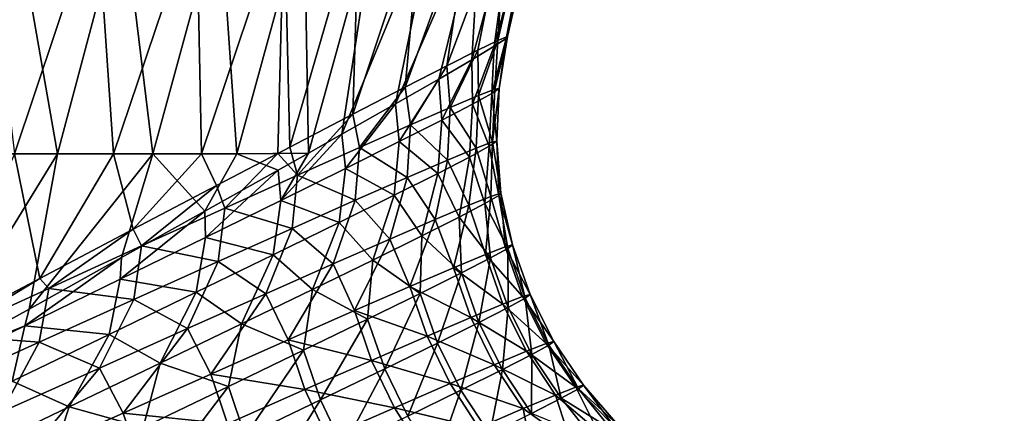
# Model space of a CAD drawing. Header units: millimetres. Extents: x -17.6 to 34.9, y -55.1 to 0.
# Tile 72 of 94: x 12.6 to 17.4, y -19.1 to -17.2. Entities that reach past the tile are written whole.
import ezdxf

# ---------------------------------------------------------------- set-up
doc = ezdxf.new("R2010")
doc.units = ezdxf.units.MM
doc.header["$LTSCALE"] = 38.447787
for name, color, linetype in [('14', 7, 'CONTINUOUS'), ('17', 7, 'CONTINUOUS'), ('55', 7, 'CONTINUOUS')]:
    doc.layers.add(name, color=color, linetype=linetype)

msp = doc.modelspace()

# ---------------------------------------------------------------- linework, layer by layer
at = {"layer": '14', "linetype": 'Continuous'}
for points in [[(12.3114, -17.8149, -8.4309), (12.6172, -16.6246, -8.4812), (12.8269, -17.8149, -7.6129), (12.3114, -17.8149, -8.4309)], [(13.0158, -16.6246, 7.6479), (12.4758, -16.6246, 8.4904), (12.6177, -17.8149, 7.7592), (13.0158, -16.6246, 7.6479)], [(12.6172, -16.6246, -8.4812), (13.1431, -16.6246, -7.6299), (12.8269, -17.8149, -7.6129), (12.6172, -16.6246, -8.4812)], [(13.0974, -17.8149, 6.9309), (13.0158, -16.6246, 7.6479), (12.6177, -17.8149, 7.7592), (13.0974, -17.8149, 6.9309)], [(12.8269, -17.8149, -7.6129), (13.1431, -16.6246, -7.6299), (13.2882, -17.8149, -6.7631), (12.8269, -17.8149, -7.6129)], [(13.4989, -16.6246, 6.7716), (13.0158, -16.6246, 7.6479), (13.0974, -17.8149, 6.9309), (13.4989, -16.6246, 6.7716)], [(13.5227, -17.8149, 6.0734), (13.4989, -16.6246, 6.7716), (13.0974, -17.8149, 6.9309), (13.5227, -17.8149, 6.0734)], [(13.1431, -16.6246, -7.6299), (13.6116, -16.6246, -6.7456), (13.2882, -17.8149, -6.7631), (13.1431, -16.6246, -7.6299)], [(13.2882, -17.8149, -6.7631), (13.6116, -16.6246, -6.7456), (13.6933, -17.8149, -5.885), (13.2882, -17.8149, -6.7631)], [(13.9232, -16.6246, 5.8653), (13.4989, -16.6246, 6.7716), (13.5227, -17.8149, 6.0734), (13.9232, -16.6246, 5.8653)], [(13.8925, -17.8129, 5.1903), (13.9232, -16.6246, 5.8653), (13.5227, -17.8149, 6.0734), (13.8925, -17.8129, 5.1903)], [(13.6116, -16.6246, -6.7456), (14.0207, -16.6246, -5.8324), (13.6933, -17.8149, -5.885), (13.6116, -16.6246, -6.7456)], [(13.6933, -17.8149, -5.885), (14.0207, -16.6246, -5.8324), (14.0413, -17.8116, -4.9829), (13.6933, -17.8149, -5.885)], [(13.9509, -17.7823, 5.0576), (13.9232, -16.6246, 5.8653), (13.8925, -17.8129, 5.1903), (13.9509, -17.7823, 5.0576)], [(14.2867, -16.6246, 4.933), (13.9232, -16.6246, 5.8653), (13.9509, -17.7823, 5.0576), (14.2867, -16.6246, 4.933)], [(14.2551, -17.6236, 4.2871), (14.2867, -16.6246, 4.933), (13.9509, -17.7823, 5.0576), (14.2551, -17.6236, 4.2871)], [(14.0207, -16.6246, -5.8324), (14.3686, -16.6246, -4.8941), (14.0413, -17.8116, -4.9829), (14.0207, -16.6246, -5.8324)], [(14.0413, -17.8116, -4.9829), (14.3686, -16.6246, -4.8941), (14.2028, -17.7206, -4.5711), (14.0413, -17.8116, -4.9829)], [(14.3686, -16.6246, -4.8941), (14.6538, -16.6246, -3.935), (14.2028, -17.7206, -4.5711), (14.3686, -16.6246, -4.8941)], [(14.2028, -17.7206, -4.5711), (14.6538, -16.6246, -3.935), (14.4622, -17.5733, -3.7987), (14.2028, -17.7206, -4.5711)], [(14.5878, -16.6246, 3.9787), (14.2867, -16.6246, 4.933), (14.2551, -17.6236, 4.2871), (14.5878, -16.6246, 3.9787)], [(14.5082, -17.4924, 3.4996), (14.5878, -16.6246, 3.9787), (14.2551, -17.6236, 4.2871), (14.5082, -17.4924, 3.4996)], [(14.6538, -16.6246, -3.935), (14.875, -16.6246, -2.9591), (14.4622, -17.5733, -3.7987), (14.6538, -16.6246, -3.935)], [(14.4622, -17.5733, -3.7987), (14.875, -16.6246, -2.9591), (14.6721, -17.453, -3.0098), (14.4622, -17.5733, -3.7987)], [(14.8253, -16.6246, 3.0066), (14.5878, -16.6246, 3.9787), (14.5082, -17.4924, 3.4996), (14.8253, -16.6246, 3.0066)], [(14.7099, -17.389, 2.6979), (14.8253, -16.6246, 3.0066), (14.5082, -17.4924, 3.4996), (14.7099, -17.389, 2.6979)], [(14.6721, -17.453, -3.0098), (14.875, -16.6246, -2.9591), (14.8316, -17.3601, -2.2078), (14.6721, -17.453, -3.0098)], [(14.998, -16.6246, 2.021), (14.8253, -16.6246, 3.0066), (14.7099, -17.389, 2.6979), (14.998, -16.6246, 2.021)], [(14.8598, -17.3138, 1.8857), (14.998, -16.6246, 2.021), (14.7099, -17.389, 2.6979), (14.8598, -17.3138, 1.8857)], [(14.875, -16.6246, -2.9591), (15.0313, -16.6246, -1.9707), (14.8316, -17.3601, -2.2078), (14.875, -16.6246, -2.9591)], [(14.8316, -17.3601, -2.2078), (15.0313, -16.6246, -1.9707), (14.9404, -17.2946, -1.3961), (14.8316, -17.3601, -2.2078)], [(14.9578, -17.2666, 1.0667), (14.998, -16.6246, 2.021), (14.8598, -17.3138, 1.8857), (14.9578, -17.2666, 1.0667)], [(15.0313, -16.6246, -1.9707), (15.122, -16.6246, -0.9741), (14.9404, -17.2946, -1.3961), (15.0313, -16.6246, -1.9707)], [(14.9404, -17.2946, -1.3961), (15.122, -16.6246, -0.9741), (14.9979, -17.2572, -0.5774), (14.9404, -17.2946, -1.3961)], [(15.1053, -16.6246, 1.0261), (14.998, -16.6246, 2.021), (14.9578, -17.2666, 1.0667), (15.1053, -16.6246, 1.0261)], [(15.0037, -17.2478, 0.2445), (15.1053, -16.6246, 1.0261), (14.9578, -17.2666, 1.0667), (15.0037, -17.2478, 0.2445)], [(15.122, -16.6246, -0.9741), (15.1467, -16.6246, 0.0262), (14.9979, -17.2572, -0.5774), (15.122, -16.6246, -0.9741)], [(14.9979, -17.2572, -0.5774), (15.1467, -16.6246, 0.0262), (15.0037, -17.2478, 0.2445), (14.9979, -17.2572, -0.5774)], [(15.1467, -16.6246, 0.0262), (15.1053, -16.6246, 1.0261), (15.0037, -17.2478, 0.2445), (15.1467, -16.6246, 0.0262)], [(12.3114, -17.8149, -8.4309), (12.8269, -17.8149, -7.6129), (12.1964, -18.8389, -8.0696), (12.3114, -17.8149, -8.4309)], [(12.1964, -18.8389, -8.0696), (12.8269, -17.8149, -7.6129), (12.6884, -18.5665, -7.429), (12.1964, -18.8389, -8.0696)], [(12.7405, -18.4186, 7.2264), (12.6177, -17.8149, 7.7592), (12.2418, -18.6814, 7.8892), (12.7405, -18.4186, 7.2264)], [(13.0974, -17.8149, 6.9309), (12.6177, -17.8149, 7.7592), (12.7405, -18.4186, 7.2264), (13.0974, -17.8149, 6.9309)], [(12.8269, -17.8149, -7.6129), (13.2882, -17.8149, -6.7631), (12.6884, -18.5665, -7.429), (12.8269, -17.8149, -7.6129)], [(12.6884, -18.5665, -7.429), (13.2882, -17.8149, -6.7631), (13.1364, -18.3176, -6.7556), (12.6884, -18.5665, -7.429)], [(13.1925, -18.1804, 6.5311), (13.0974, -17.8149, 6.9309), (12.7405, -18.4186, 7.2264), (13.1925, -18.1804, 6.5311)], [(13.5227, -17.8149, 6.0734), (13.0974, -17.8149, 6.9309), (13.1925, -18.1804, 6.5311), (13.5227, -17.8149, 6.0734)], [(13.1364, -18.3176, -6.7556), (13.2882, -17.8149, -6.7631), (13.5389, -18.0934, -6.0525), (13.1364, -18.3176, -6.7556)], [(13.5964, -17.9683, 5.8068), (13.5227, -17.8149, 6.0734), (13.1925, -18.1804, 6.5311), (13.5964, -17.9683, 5.8068)], [(13.2882, -17.8149, -6.7631), (13.6933, -17.8149, -5.885), (13.5389, -18.0934, -6.0525), (13.2882, -17.8149, -6.7631)], [(13.8925, -17.8129, 5.1903), (13.5227, -17.8149, 6.0734), (13.5964, -17.9683, 5.8068), (13.8925, -17.8129, 5.1903)], [(13.5389, -18.0934, -6.0525), (13.6933, -17.8149, -5.885), (13.8947, -17.8939, -5.3236), (13.5389, -18.0934, -6.0525)], [(13.6933, -17.8149, -5.885), (14.0413, -17.8116, -4.9829), (13.8947, -17.8939, -5.3236), (13.6933, -17.8149, -5.885)]]:
    msp.add_3dface(points, dxfattribs=at)
at = {"layer": '17', "linetype": 'Continuous'}
for points in [[(15.0037, -17.2478, 0.2445), (14.9578, -17.2666, 1.0667), (14.9424, -17.5027, 0.6893), (15.0037, -17.2478, 0.2445)], [(15.0037, -17.2478, 0.2445), (14.9424, -17.5027, 0.6893), (14.9641, -17.4994, -0.1761), (15.0037, -17.2478, 0.2445)], [(14.9979, -17.2572, -0.5774), (15.0037, -17.2478, 0.2445), (14.9641, -17.4994, -0.1761), (14.9979, -17.2572, -0.5774)], [(14.8316, -17.3601, -2.2078), (14.9404, -17.2946, -1.3961), (14.8354, -17.5742, -1.9002), (14.8316, -17.3601, -2.2078)], [(14.9404, -17.2946, -1.3961), (14.9284, -17.5232, -1.0408), (14.8354, -17.5742, -1.9002), (14.9404, -17.2946, -1.3961)], [(14.9578, -17.2666, 1.0667), (14.8598, -17.3138, 1.8857), (14.8632, -17.5331, 1.551), (14.9578, -17.2666, 1.0667)], [(14.9578, -17.2666, 1.0667), (14.8632, -17.5331, 1.551), (14.9424, -17.5027, 0.6893), (14.9578, -17.2666, 1.0667)], [(14.9404, -17.2946, -1.3961), (14.9979, -17.2572, -0.5774), (14.9284, -17.5232, -1.0408), (14.9404, -17.2946, -1.3961)], [(14.9979, -17.2572, -0.5774), (14.9641, -17.4994, -0.1761), (14.9284, -17.5232, -1.0408), (14.9979, -17.2572, -0.5774)], [(14.8598, -17.3138, 1.8857), (14.7099, -17.389, 2.6979), (14.7272, -17.5904, 2.4047), (14.8598, -17.3138, 1.8857)], [(14.8598, -17.3138, 1.8857), (14.7272, -17.5904, 2.4047), (14.8632, -17.5331, 1.551), (14.8598, -17.3138, 1.8857)], [(14.7099, -17.389, 2.6979), (14.5082, -17.4924, 3.4996), (14.5351, -17.6742, 3.2461), (14.7099, -17.389, 2.6979)], [(14.7099, -17.389, 2.6979), (14.5351, -17.6742, 3.2461), (14.7272, -17.5904, 2.4047), (14.7099, -17.389, 2.6979)], [(14.6721, -17.453, -3.0098), (14.8316, -17.3601, -2.2078), (14.6857, -17.6519, -2.7501), (14.6721, -17.453, -3.0098)], [(14.8316, -17.3601, -2.2078), (14.8354, -17.5742, -1.9002), (14.6857, -17.6519, -2.7501), (14.8316, -17.3601, -2.2078)], [(14.4622, -17.5733, -3.7987), (14.6721, -17.453, -3.0098), (14.4802, -17.7561, -3.5861), (14.4622, -17.5733, -3.7987)], [(14.6721, -17.453, -3.0098), (14.6857, -17.6519, -2.7501), (14.4802, -17.7561, -3.5861), (14.6721, -17.453, -3.0098)], [(14.5082, -17.4924, 3.4996), (14.2551, -17.6236, 4.2871), (14.2881, -17.7839, 4.0709), (14.5082, -17.4924, 3.4996)], [(14.5082, -17.4924, 3.4996), (14.2881, -17.7839, 4.0709), (14.5351, -17.6742, 3.2461), (14.5082, -17.4924, 3.4996)], [(14.7272, -17.5904, 2.4047), (14.8517, -17.7876, 1.5406), (14.8632, -17.5331, 1.551), (14.7272, -17.5904, 2.4047)], [(14.9284, -17.5232, -1.0408), (14.9157, -17.7788, -1.054), (14.8354, -17.5742, -1.9002), (14.9284, -17.5232, -1.0408)], [(14.8517, -17.7876, 1.5406), (14.9317, -17.7573, 0.678), (14.8632, -17.5331, 1.551), (14.8517, -17.7876, 1.5406)], [(14.8632, -17.5331, 1.551), (14.9317, -17.7573, 0.678), (14.9424, -17.5027, 0.6893), (14.8632, -17.5331, 1.551)], [(14.953, -17.7543, -0.1885), (14.9157, -17.7788, -1.054), (14.9284, -17.5232, -1.0408), (14.953, -17.7543, -0.1885)], [(14.9641, -17.4994, -0.1761), (14.953, -17.7543, -0.1885), (14.9284, -17.5232, -1.0408), (14.9641, -17.4994, -0.1761)], [(14.9317, -17.7573, 0.678), (14.953, -17.7543, -0.1885), (14.9641, -17.4994, -0.1761), (14.9317, -17.7573, 0.678)], [(14.9424, -17.5027, 0.6893), (14.9317, -17.7573, 0.678), (14.9641, -17.4994, -0.1761), (14.9424, -17.5027, 0.6893)], [(14.2028, -17.7206, -4.5711), (14.4622, -17.5733, -3.7987), (14.2201, -17.886, -4.4041), (14.2028, -17.7206, -4.5711)], [(14.4622, -17.5733, -3.7987), (14.4802, -17.7561, -3.5861), (14.2201, -17.886, -4.4041), (14.4622, -17.5733, -3.7987)], [(14.8354, -17.5742, -1.9002), (14.8199, -17.8308, -1.9141), (14.6857, -17.6519, -2.7501), (14.8354, -17.5742, -1.9002)], [(14.9157, -17.7788, -1.054), (14.8199, -17.8308, -1.9141), (14.8354, -17.5742, -1.9002), (14.9157, -17.7788, -1.054)], [(14.2551, -17.6236, 4.2871), (13.9509, -17.7823, 5.0576), (13.9876, -17.9189, 4.875), (14.2551, -17.6236, 4.2871)], [(14.2551, -17.6236, 4.2871), (13.9876, -17.9189, 4.875), (14.2881, -17.7839, 4.0709), (14.2551, -17.6236, 4.2871)], [(14.5351, -17.6742, 3.2461), (14.7138, -17.8452, 2.395), (14.7272, -17.5904, 2.4047), (14.5351, -17.6742, 3.2461)], [(14.7138, -17.8452, 2.395), (14.8517, -17.7876, 1.5406), (14.7272, -17.5904, 2.4047), (14.7138, -17.8452, 2.395)], [(14.2881, -17.7839, 4.0709), (14.5186, -17.9295, 3.2366), (14.5351, -17.6742, 3.2461), (14.2881, -17.7839, 4.0709)], [(14.6857, -17.6519, -2.7501), (14.6663, -17.9098, -2.7642), (14.4802, -17.7561, -3.5861), (14.6857, -17.6519, -2.7501)], [(14.5186, -17.9295, 3.2366), (14.7138, -17.8452, 2.395), (14.5351, -17.6742, 3.2461), (14.5186, -17.9295, 3.2366)], [(14.8199, -17.8308, -1.9141), (14.6663, -17.9098, -2.7642), (14.6857, -17.6519, -2.7501), (14.8199, -17.8308, -1.9141)], [(14.0413, -17.8116, -4.9829), (14.2028, -17.7206, -4.5711), (13.907, -18.0411, -5.2), (14.0413, -17.8116, -4.9829)], [(14.2028, -17.7206, -4.5711), (14.2201, -17.886, -4.4041), (13.907, -18.0411, -5.2), (14.2028, -17.7206, -4.5711)], [(14.4802, -17.7561, -3.5861), (14.4558, -18.0154, -3.5998), (14.2201, -17.886, -4.4041), (14.4802, -17.7561, -3.5861)], [(14.6663, -17.9098, -2.7642), (14.4558, -18.0154, -3.5998), (14.4802, -17.7561, -3.5861), (14.6663, -17.9098, -2.7642)], [(14.8517, -17.7876, 1.5406), (14.9232, -18.022, 1.0721), (14.9317, -17.7573, 0.678), (14.8517, -17.7876, 1.5406)], [(14.953, -17.7543, -0.1885), (14.9624, -18.0177, -0.6358), (14.9157, -17.7788, -1.054), (14.953, -17.7543, -0.1885)], [(14.9232, -18.022, 1.0721), (14.9718, -18.0064, 0.2188), (14.9317, -17.7573, 0.678), (14.9232, -18.022, 1.0721)], [(14.9317, -17.7573, 0.678), (14.9718, -18.0064, 0.2188), (14.953, -17.7543, -0.1885), (14.9317, -17.7573, 0.678)], [(14.9718, -18.0064, 0.2188), (14.9624, -18.0177, -0.6358), (14.953, -17.7543, -0.1885), (14.9718, -18.0064, 0.2188)], [(13.8925, -17.8129, 5.1903), (13.5964, -17.9683, 5.8068), (13.6353, -18.0784, 5.6547), (13.8925, -17.8129, 5.1903)], [(13.8925, -17.8129, 5.1903), (13.6353, -18.0784, 5.6547), (13.9876, -17.9189, 4.875), (13.8925, -17.8129, 5.1903)], [(13.9509, -17.7823, 5.0576), (13.8925, -17.8129, 5.1903), (13.9876, -17.9189, 4.875), (13.9509, -17.7823, 5.0576)], [(13.8947, -17.8939, -5.3236), (14.0413, -17.8116, -4.9829), (13.907, -18.0411, -5.2), (13.8947, -17.8939, -5.3236)], [(13.9876, -17.9189, 4.875), (14.2674, -18.0401, 4.0611), (14.2881, -17.7839, 4.0709), (13.9876, -17.9189, 4.875)], [(14.2674, -18.0401, 4.0611), (14.5186, -17.9295, 3.2366), (14.2881, -17.7839, 4.0709), (14.2674, -18.0401, 4.0611)], [(14.7138, -17.8452, 2.395), (14.8169, -18.0644, 1.9195), (14.8517, -17.7876, 1.5406), (14.7138, -17.8452, 2.395)], [(14.8169, -18.0644, 1.9195), (14.9232, -18.022, 1.0721), (14.8517, -17.7876, 1.5406), (14.8169, -18.0644, 1.9195)], [(14.9157, -17.7788, -1.054), (14.8951, -18.0561, -1.4872), (14.8199, -17.8308, -1.9141), (14.9157, -17.7788, -1.054)], [(14.9624, -18.0177, -0.6358), (14.8951, -18.0561, -1.4872), (14.9157, -17.7788, -1.054), (14.9624, -18.0177, -0.6358)], [(14.5186, -17.9295, 3.2366), (14.6537, -18.1333, 2.7566), (14.7138, -17.8452, 2.395), (14.5186, -17.9295, 3.2366)], [(14.6537, -18.1333, 2.7566), (14.8169, -18.0644, 1.9195), (14.7138, -17.8452, 2.395), (14.6537, -18.1333, 2.7566)], [(14.8199, -17.8308, -1.9141), (14.7703, -18.1211, -2.3307), (14.6663, -17.9098, -2.7642), (14.8199, -17.8308, -1.9141)], [(14.8951, -18.0561, -1.4872), (14.7703, -18.1211, -2.3307), (14.8199, -17.8308, -1.9141), (14.8951, -18.0561, -1.4872)], [(13.5389, -18.0934, -6.0525), (13.8947, -17.8939, -5.3236), (13.5426, -18.2203, -5.97), (13.5389, -18.0934, -6.0525)], [(13.8947, -17.8939, -5.3236), (13.907, -18.0411, -5.2), (13.5426, -18.2203, -5.97), (13.8947, -17.8939, -5.3236)], [(14.2201, -17.886, -4.4041), (14.1898, -18.147, -4.4166), (13.907, -18.0411, -5.2), (14.2201, -17.886, -4.4041)], [(14.4558, -18.0154, -3.5998), (14.1898, -18.147, -4.4166), (14.2201, -17.886, -4.4041), (14.4558, -18.0154, -3.5998)], [(14.6663, -17.9098, -2.7642), (14.5888, -18.2125, -3.162), (14.4558, -18.0154, -3.5998), (14.6663, -17.9098, -2.7642)], [(14.7703, -18.1211, -2.3307), (14.5888, -18.2125, -3.162), (14.6663, -17.9098, -2.7642), (14.7703, -18.1211, -2.3307)], [(13.6353, -18.0784, 5.6547), (13.9618, -18.176, 4.8642), (13.9876, -17.9189, 4.875), (13.6353, -18.0784, 5.6547)], [(13.9618, -18.176, 4.8642), (14.2674, -18.0401, 4.0611), (13.9876, -17.9189, 4.875), (13.9618, -18.176, 4.8642)], [(14.2674, -18.0401, 4.0611), (14.4344, -18.2282, 3.579), (14.5186, -17.9295, 3.2366), (14.2674, -18.0401, 4.0611)], [(14.4344, -18.2282, 3.579), (14.6537, -18.1333, 2.7566), (14.5186, -17.9295, 3.2366), (14.4344, -18.2282, 3.579)], [(13.5964, -17.9683, 5.8068), (13.1925, -18.1804, 6.5311), (13.2332, -18.2613, 6.4062), (13.5964, -17.9683, 5.8068)], [(13.5964, -17.9683, 5.8068), (13.2332, -18.2613, 6.4062), (13.6353, -18.0784, 5.6547), (13.5964, -17.9683, 5.8068)], [(14.9232, -18.022, 1.0721), (14.9924, -18.2655, 0.8813), (14.9718, -18.0064, 0.2188), (14.9232, -18.022, 1.0721)], [(14.9718, -18.0064, 0.2188), (15.0285, -18.2559, 0.0226), (14.9624, -18.0177, -0.6358), (14.9718, -18.0064, 0.2188)], [(14.9924, -18.2655, 0.8813), (15.0285, -18.2559, 0.0226), (14.9718, -18.0064, 0.2188), (14.9924, -18.2655, 0.8813)], [(13.907, -18.0411, -5.2), (13.8699, -18.3039, -5.2105), (13.5426, -18.2203, -5.97), (13.907, -18.0411, -5.2)], [(14.1898, -18.147, -4.4166), (13.8699, -18.3039, -5.2105), (13.907, -18.0411, -5.2), (14.1898, -18.147, -4.4166)], [(13.9618, -18.176, 4.8642), (14.1606, -18.3485, 4.3825), (14.2674, -18.0401, 4.0611), (13.9618, -18.176, 4.8642)], [(14.1606, -18.3485, 4.3825), (14.4344, -18.2282, 3.579), (14.2674, -18.0401, 4.0611), (14.1606, -18.3485, 4.3825)], [(14.4558, -18.0154, -3.5998), (14.3517, -18.3297, -3.9766), (14.1898, -18.147, -4.4166), (14.4558, -18.0154, -3.5998)], [(14.5888, -18.2125, -3.162), (14.3517, -18.3297, -3.9766), (14.4558, -18.0154, -3.5998), (14.5888, -18.2125, -3.162)], [(14.8951, -18.0561, -1.4872), (14.9225, -18.3191, -1.6907), (14.7703, -18.1211, -2.3307), (14.8951, -18.0561, -1.4872)], [(14.8169, -18.0644, 1.9195), (14.8971, -18.3026, 1.7349), (14.9232, -18.022, 1.0721), (14.8169, -18.0644, 1.9195)], [(14.9624, -18.0177, -0.6358), (15.0051, -18.2738, -0.8363), (14.8951, -18.0561, -1.4872), (14.9624, -18.0177, -0.6358)], [(15.0051, -18.2738, -0.8363), (14.9225, -18.3191, -1.6907), (14.8951, -18.0561, -1.4872), (15.0051, -18.2738, -0.8363)], [(14.8971, -18.3026, 1.7349), (14.9924, -18.2655, 0.8813), (14.9232, -18.022, 1.0721), (14.8971, -18.3026, 1.7349)], [(15.0285, -18.2559, 0.0226), (15.0051, -18.2738, -0.8363), (14.9624, -18.0177, -0.6358), (15.0285, -18.2559, 0.0226)], [(13.1364, -18.3176, -6.7556), (13.5389, -18.0934, -6.0525), (13.1291, -18.4228, -6.7105), (13.1364, -18.3176, -6.7556)], [(13.5389, -18.0934, -6.0525), (13.5426, -18.2203, -5.97), (13.1291, -18.4228, -6.7105), (13.5389, -18.0934, -6.0525)], [(13.2332, -18.2613, 6.4062), (13.6035, -18.3366, 5.642), (13.6353, -18.0784, 5.6547), (13.2332, -18.2613, 6.4062)], [(13.6035, -18.3366, 5.642), (13.9618, -18.176, 4.8642), (13.6353, -18.0784, 5.6547), (13.6035, -18.3366, 5.642)], [(14.6537, -18.1333, 2.7566), (14.7433, -18.3667, 2.5788), (14.8169, -18.0644, 1.9195), (14.6537, -18.1333, 2.7566)], [(14.7433, -18.3667, 2.5788), (14.8971, -18.3026, 1.7349), (14.8169, -18.0644, 1.9195), (14.7433, -18.3667, 2.5788)], [(14.1898, -18.147, -4.4166), (14.0607, -18.472, -4.7705), (13.8699, -18.3039, -5.2105), (14.1898, -18.147, -4.4166)], [(14.3517, -18.3297, -3.9766), (14.0607, -18.472, -4.7705), (14.1898, -18.147, -4.4166), (14.3517, -18.3297, -3.9766)], [(14.4344, -18.2282, 3.579), (14.5319, -18.4574, 3.4083), (14.6537, -18.1333, 2.7566), (14.4344, -18.2282, 3.579)], [(14.5319, -18.4574, 3.4083), (14.7433, -18.3667, 2.5788), (14.6537, -18.1333, 2.7566), (14.5319, -18.4574, 3.4083)], [(14.7703, -18.1211, -2.3307), (14.7812, -18.3915, -2.5359), (14.5888, -18.2125, -3.162), (14.7703, -18.1211, -2.3307)], [(14.9225, -18.3191, -1.6907), (14.7812, -18.3915, -2.5359), (14.7703, -18.1211, -2.3307), (14.9225, -18.3191, -1.6907)], [(13.1925, -18.1804, 6.5311), (12.7405, -18.4186, 7.2264), (12.7835, -18.4667, 7.1261), (13.1925, -18.1804, 6.5311)], [(13.1925, -18.1804, 6.5311), (12.7835, -18.4667, 7.1261), (13.2332, -18.2613, 6.4062), (13.1925, -18.1804, 6.5311)], [(13.6035, -18.3366, 5.642), (13.8338, -18.4933, 5.1629), (13.9618, -18.176, 4.8642), (13.6035, -18.3366, 5.642)], [(13.8338, -18.4933, 5.1629), (14.1606, -18.3485, 4.3825), (13.9618, -18.176, 4.8642), (13.8338, -18.4933, 5.1629)], [(13.5426, -18.2203, -5.97), (13.4979, -18.4852, -5.9774), (13.1291, -18.4228, -6.7105), (13.5426, -18.2203, -5.97)], [(13.8699, -18.3039, -5.2105), (13.4979, -18.4852, -5.9774), (13.5426, -18.2203, -5.97), (13.8699, -18.3039, -5.2105)], [(14.1606, -18.3485, 4.3825), (14.2644, -18.574, 4.219), (14.4344, -18.2282, 3.579), (14.1606, -18.3485, 4.3825)], [(14.2644, -18.574, 4.219), (14.5319, -18.4574, 3.4083), (14.4344, -18.2282, 3.579), (14.2644, -18.574, 4.219)], [(14.5888, -18.2125, -3.162), (14.5822, -18.4907, -3.3672), (14.3517, -18.3297, -3.9766), (14.5888, -18.2125, -3.162)], [(14.7812, -18.3915, -2.5359), (14.5822, -18.4907, -3.3672), (14.5888, -18.2125, -3.162), (14.7812, -18.3915, -2.5359)], [(12.7835, -18.4667, 7.1261), (13.1948, -18.5208, 6.3908), (13.2332, -18.2613, 6.4062), (12.7835, -18.4667, 7.1261)], [(13.1948, -18.5208, 6.3908), (13.6035, -18.3366, 5.642), (13.2332, -18.2613, 6.4062), (13.1948, -18.5208, 6.3908)], [(14.9924, -18.2655, 0.8813), (14.8971, -18.3026, 1.7349), (15.0771, -18.506, 0.8799), (14.9924, -18.2655, 0.8813)], [(14.9225, -18.3191, -1.6907), (15.0051, -18.2738, -0.8363), (15.0073, -18.5595, -1.6835), (14.9225, -18.3191, -1.6907)], [(15.0285, -18.2559, 0.0226), (14.9924, -18.2655, 0.8813), (15.1134, -18.4963, 0.0241), (15.0285, -18.2559, 0.0226)], [(15.1134, -18.4963, 0.0241), (14.9924, -18.2655, 0.8813), (15.0771, -18.506, 0.8799), (15.1134, -18.4963, 0.0241)], [(15.0051, -18.2738, -0.8363), (15.0285, -18.2559, 0.0226), (15.0901, -18.5141, -0.832), (15.0051, -18.2738, -0.8363)], [(15.0073, -18.5595, -1.6835), (15.0051, -18.2738, -0.8363), (15.0901, -18.5141, -0.832), (15.0073, -18.5595, -1.6835)], [(15.0901, -18.5141, -0.832), (15.0285, -18.2559, 0.0226), (15.1134, -18.4963, 0.0241), (15.0901, -18.5141, -0.832)], [(12.6884, -18.5665, -7.429), (13.1364, -18.3176, -6.7556), (12.6685, -18.6475, -7.418), (12.6884, -18.5665, -7.429)], [(13.1364, -18.3176, -6.7556), (13.1291, -18.4228, -6.7105), (12.6685, -18.6475, -7.418), (13.1364, -18.3176, -6.7556)], [(13.1948, -18.5208, 6.3908), (13.456, -18.6617, 5.9165), (13.6035, -18.3366, 5.642), (13.1948, -18.5208, 6.3908)], [(13.456, -18.6617, 5.9165), (13.8338, -18.4933, 5.1629), (13.6035, -18.3366, 5.642), (13.456, -18.6617, 5.9165)], [(13.8699, -18.3039, -5.2105), (13.7174, -18.6386, -5.5396), (13.4979, -18.4852, -5.9774), (13.8699, -18.3039, -5.2105)], [(14.0607, -18.472, -4.7705), (13.7174, -18.6386, -5.5396), (13.8699, -18.3039, -5.2105), (14.0607, -18.472, -4.7705)], [(14.3517, -18.3297, -3.9766), (14.3267, -18.616, -4.1801), (14.0607, -18.472, -4.7705), (14.3517, -18.3297, -3.9766)], [(14.5822, -18.4907, -3.3672), (14.3267, -18.616, -4.1801), (14.3517, -18.3297, -3.9766), (14.5822, -18.4907, -3.3672)], [(14.8971, -18.3026, 1.7349), (14.7433, -18.3667, 2.5788), (14.9814, -18.5432, 1.7306), (14.8971, -18.3026, 1.7349)], [(14.7812, -18.3915, -2.5359), (14.9225, -18.3191, -1.6907), (14.8656, -18.632, -2.5257), (14.7812, -18.3915, -2.5359)], [(14.8656, -18.632, -2.5257), (14.9225, -18.3191, -1.6907), (15.0073, -18.5595, -1.6835), (14.8656, -18.632, -2.5257)], [(15.0771, -18.506, 0.8799), (14.8971, -18.3026, 1.7349), (14.9814, -18.5432, 1.7306), (15.0771, -18.506, 0.8799)], [(13.8338, -18.4933, 5.1629), (13.9425, -18.7158, 5.0067), (14.1606, -18.3485, 4.3825), (13.8338, -18.4933, 5.1629)], [(13.9425, -18.7158, 5.0067), (14.2644, -18.574, 4.219), (14.1606, -18.3485, 4.3825), (13.9425, -18.7158, 5.0067)], [(14.7433, -18.3667, 2.5788), (14.5319, -18.4574, 3.4083), (14.827, -18.6074, 2.5714), (14.7433, -18.3667, 2.5788)], [(14.5822, -18.4907, -3.3672), (14.7812, -18.3915, -2.5359), (14.666, -18.7312, -3.3538), (14.5822, -18.4907, -3.3672)], [(14.666, -18.7312, -3.3538), (14.7812, -18.3915, -2.5359), (14.8656, -18.632, -2.5257), (14.666, -18.7312, -3.3538)], [(14.9814, -18.5432, 1.7306), (14.7433, -18.3667, 2.5788), (14.827, -18.6074, 2.5714), (14.9814, -18.5432, 1.7306)], [(12.7405, -18.4186, 7.2264), (12.2418, -18.6814, 7.8892), (12.2886, -18.6934, 7.8112), (12.7405, -18.4186, 7.2264)], [(12.7405, -18.4186, 7.2264), (12.2886, -18.6934, 7.8112), (12.7835, -18.4667, 7.1261), (12.7405, -18.4186, 7.2264)], [(13.1291, -18.4228, -6.7105), (13.0761, -18.6897, -6.7138), (12.6685, -18.6475, -7.418), (13.1291, -18.4228, -6.7105)], [(13.4979, -18.4852, -5.9774), (13.0761, -18.6897, -6.7138), (13.1291, -18.4228, -6.7105), (13.4979, -18.4852, -5.9774)], [(12.2886, -18.6934, 7.8112), (12.7378, -18.7275, 7.1069), (12.7835, -18.4667, 7.1261), (12.2886, -18.6934, 7.8112)], [(12.7378, -18.7275, 7.1069), (13.1948, -18.5208, 6.3908), (12.7835, -18.4667, 7.1261), (12.7378, -18.7275, 7.1069)], [(13.4979, -18.4852, -5.9774), (13.3238, -18.8285, -6.2802), (13.0761, -18.6897, -6.7138), (13.4979, -18.4852, -5.9774)], [(13.7174, -18.6386, -5.5396), (13.3238, -18.8285, -6.2802), (13.4979, -18.4852, -5.9774), (13.7174, -18.6386, -5.5396)], [(14.0607, -18.472, -4.7705), (14.0165, -18.7665, -4.9703), (13.7174, -18.6386, -5.5396), (14.0607, -18.472, -4.7705)], [(14.3267, -18.616, -4.1801), (14.0165, -18.7665, -4.9703), (14.0607, -18.472, -4.7705), (14.3267, -18.616, -4.1801)], [(14.5319, -18.4574, 3.4083), (14.2644, -18.574, 4.219), (14.6149, -18.6983, 3.3976), (14.5319, -18.4574, 3.4083)], [(14.827, -18.6074, 2.5714), (14.5319, -18.4574, 3.4083), (14.6149, -18.6983, 3.3976), (14.827, -18.6074, 2.5714)], [(12.7378, -18.7275, 7.1069), (13.0294, -18.8527, 6.6396), (13.1948, -18.5208, 6.3908), (12.7378, -18.7275, 7.1069)], [(13.0294, -18.8527, 6.6396), (13.456, -18.6617, 5.9165), (13.1948, -18.5208, 6.3908), (13.0294, -18.8527, 6.6396)], [(13.456, -18.6617, 5.9165), (13.5682, -18.8817, 5.7674), (13.8338, -18.4933, 5.1629), (13.456, -18.6617, 5.9165)], [(13.5682, -18.8817, 5.7674), (13.9425, -18.7158, 5.0067), (13.8338, -18.4933, 5.1629), (13.5682, -18.8817, 5.7674)], [(14.3267, -18.616, -4.1801), (14.5822, -18.4907, -3.3672), (14.4099, -18.8565, -4.1632), (14.3267, -18.616, -4.1801)], [(14.4099, -18.8565, -4.1632), (14.5822, -18.4907, -3.3672), (14.666, -18.7312, -3.3538), (14.4099, -18.8565, -4.1632)], [(15.0771, -18.506, 0.8799), (14.9814, -18.5432, 1.7306), (15.1917, -18.7338, 0.8812), (15.0771, -18.506, 0.8799)], [(15.0073, -18.5595, -1.6835), (15.0901, -18.5141, -0.832), (15.1217, -18.7874, -1.6812), (15.0073, -18.5595, -1.6835)], [(15.1134, -18.4963, 0.0241), (15.0771, -18.506, 0.8799), (15.2283, -18.724, 0.0257), (15.1134, -18.4963, 0.0241)], [(15.2283, -18.724, 0.0257), (15.0771, -18.506, 0.8799), (15.1917, -18.7338, 0.8812), (15.2283, -18.724, 0.0257)], [(15.0901, -18.5141, -0.832), (15.1134, -18.4963, 0.0241), (15.2049, -18.7418, -0.8301), (15.0901, -18.5141, -0.832)], [(15.1217, -18.7874, -1.6812), (15.0901, -18.5141, -0.832), (15.2049, -18.7418, -0.8301), (15.1217, -18.7874, -1.6812)], [(15.2049, -18.7418, -0.8301), (15.1134, -18.4963, 0.0241), (15.2283, -18.724, 0.0257), (15.2049, -18.7418, -0.8301)], [(12.1964, -18.8389, -8.0696), (12.6884, -18.5665, -7.429), (12.6685, -18.6475, -7.418), (12.1964, -18.8389, -8.0696)], [(14.2644, -18.574, 4.219), (13.9425, -18.7158, 5.0067), (14.3465, -18.8151, 4.2049), (14.2644, -18.574, 4.219)], [(14.6149, -18.6983, 3.3976), (14.2644, -18.574, 4.219), (14.3465, -18.8151, 4.2049), (14.6149, -18.6983, 3.3976)], [(14.9814, -18.5432, 1.7306), (14.827, -18.6074, 2.5714), (15.0953, -18.7713, 1.7314), (14.9814, -18.5432, 1.7306)], [(14.8656, -18.632, -2.5257), (15.0073, -18.5595, -1.6835), (14.9793, -18.8602, -2.5228), (14.8656, -18.632, -2.5257)], [(14.9793, -18.8602, -2.5228), (15.0073, -18.5595, -1.6835), (15.1217, -18.7874, -1.6812), (14.9793, -18.8602, -2.5228)], [(15.1917, -18.7338, 0.8812), (14.9814, -18.5432, 1.7306), (15.0953, -18.7713, 1.7314), (15.1917, -18.7338, 0.8812)], [(14.0165, -18.7665, -4.9703), (14.3267, -18.616, -4.1801), (14.099, -19.007, -4.9498), (14.0165, -18.7665, -4.9703)], [(14.099, -19.007, -4.9498), (14.3267, -18.616, -4.1801), (14.4099, -18.8565, -4.1632), (14.099, -19.007, -4.9498)], [(14.827, -18.6074, 2.5714), (14.6149, -18.6983, 3.3976), (14.9399, -18.8361, 2.5716), (14.827, -18.6074, 2.5714)], [(14.666, -18.7312, -3.3538), (14.8656, -18.632, -2.5257), (14.7787, -18.9599, -3.35), (14.666, -18.7312, -3.3538)], [(14.7787, -18.9599, -3.35), (14.8656, -18.632, -2.5257), (14.9793, -18.8602, -2.5228), (14.7787, -18.9599, -3.35)], [(15.0953, -18.7713, 1.7314), (14.827, -18.6074, 2.5714), (14.9399, -18.8361, 2.5716), (15.0953, -18.7713, 1.7314)], [(12.1964, -18.8389, -8.0696), (12.6685, -18.6475, -7.418), (12.1636, -18.8932, -8.0894), (12.1964, -18.8389, -8.0696)], [(12.6685, -18.6475, -7.418), (12.6068, -18.9164, -7.4161), (12.1636, -18.8932, -8.0894), (12.6685, -18.6475, -7.418)], [(13.0761, -18.6897, -6.7138), (12.6068, -18.9164, -7.4161), (12.6685, -18.6475, -7.418), (13.0761, -18.6897, -6.7138)], [(13.0294, -18.8527, 6.6396), (13.1437, -19.0705, 6.4971), (13.456, -18.6617, 5.9165), (13.0294, -18.8527, 6.6396)], [(13.1437, -19.0705, 6.4971), (13.5682, -18.8817, 5.7674), (13.456, -18.6617, 5.9165), (13.1437, -19.0705, 6.4971)], [(13.7174, -18.6386, -5.5396), (13.6535, -18.9414, -5.7338), (13.3238, -18.8285, -6.2802), (13.7174, -18.6386, -5.5396)], [(14.0165, -18.7665, -4.9703), (13.6535, -18.9414, -5.7338), (13.7174, -18.6386, -5.5396), (14.0165, -18.7665, -4.9703)], [(12.2351, -18.9554, 7.7871), (12.7378, -18.7275, 7.1069), (12.2886, -18.6934, 7.8112), (12.2351, -18.9554, 7.7871)], [(12.2351, -18.9554, 7.7871), (12.5565, -19.0651, 7.329), (12.7378, -18.7275, 7.1069), (12.2351, -18.9554, 7.7871)], [(12.5565, -19.0651, 7.329), (13.0294, -18.8527, 6.6396), (12.7378, -18.7275, 7.1069), (12.5565, -19.0651, 7.329)], [(13.0761, -18.6897, -6.7138), (12.8824, -19.0405, -6.9887), (12.6068, -18.9164, -7.4161), (13.0761, -18.6897, -6.7138)], [(13.3238, -18.8285, -6.2802), (12.8824, -19.0405, -6.9887), (13.0761, -18.6897, -6.7138), (13.3238, -18.8285, -6.2802)], [(13.9425, -18.7158, 5.0067), (13.5682, -18.8817, 5.7674), (14.0237, -18.9569, 4.9887), (13.9425, -18.7158, 5.0067)], [(14.3465, -18.8151, 4.2049), (13.9425, -18.7158, 5.0067), (14.0237, -18.9569, 4.9887), (14.3465, -18.8151, 4.2049)], [(14.6149, -18.6983, 3.3976), (14.3465, -18.8151, 4.2049), (14.7265, -18.9276, 3.3969), (14.6149, -18.6983, 3.3976)], [(14.9399, -18.8361, 2.5716), (14.6149, -18.6983, 3.3976), (14.7265, -18.9276, 3.3969), (14.9399, -18.8361, 2.5716)], [(15.2283, -18.724, 0.0257), (15.1917, -18.7338, 0.8812), (15.3712, -18.9352, 0.0274), (15.2283, -18.724, 0.0257)], [(15.2049, -18.7418, -0.8301), (15.2283, -18.724, 0.0257), (15.3477, -18.9531, -0.8305), (15.2049, -18.7418, -0.8301)], [(15.3477, -18.9531, -0.8305), (15.2283, -18.724, 0.0257), (15.3712, -18.9352, 0.0274), (15.3477, -18.9531, -0.8305)], [(13.6535, -18.9414, -5.7338), (14.0165, -18.7665, -4.9703), (13.7352, -19.1817, -5.7092), (13.6535, -18.9414, -5.7338)], [(13.7352, -19.1817, -5.7092), (14.0165, -18.7665, -4.9703), (14.099, -19.007, -4.9498), (13.7352, -19.1817, -5.7092)], [(14.4099, -18.8565, -4.1632), (14.666, -18.7312, -3.3538), (14.5212, -19.0858, -4.1583), (14.4099, -18.8565, -4.1632)], [(14.5212, -19.0858, -4.1583), (14.666, -18.7312, -3.3538), (14.7787, -18.9599, -3.35), (14.5212, -19.0858, -4.1583)], [(15.0953, -18.7713, 1.7314), (14.9399, -18.8361, 2.5716), (15.237, -18.9833, 1.7373), (15.0953, -18.7713, 1.7314)], [(15.1917, -18.7338, 0.8812), (15.0953, -18.7713, 1.7314), (15.3342, -18.9453, 0.8851), (15.1917, -18.7338, 0.8812)], [(15.3342, -18.9453, 0.8851), (15.0953, -18.7713, 1.7314), (15.237, -18.9833, 1.7373), (15.3342, -18.9453, 0.8851)], [(15.1217, -18.7874, -1.6812), (15.2049, -18.7418, -0.8301), (15.2639, -18.999, -1.6837), (15.1217, -18.7874, -1.6812)], [(15.3712, -18.9352, 0.0274), (15.1917, -18.7338, 0.8812), (15.3342, -18.9453, 0.8851), (15.3712, -18.9352, 0.0274)], [(15.2639, -18.999, -1.6837), (15.2049, -18.7418, -0.8301), (15.3477, -18.9531, -0.8305), (15.2639, -18.999, -1.6837)], [(14.3465, -18.8151, 4.2049), (14.0237, -18.9569, 4.9887), (14.4567, -19.045, 4.2029), (14.3465, -18.8151, 4.2049)], [(14.7265, -18.9276, 3.3969), (14.3465, -18.8151, 4.2049), (14.4567, -19.045, 4.2029), (14.7265, -18.9276, 3.3969)], [(14.9793, -18.8602, -2.5228), (15.1217, -18.7874, -1.6812), (15.1204, -19.0726, -2.5271), (14.9793, -18.8602, -2.5228)], [(15.1204, -19.0726, -2.5271), (15.1217, -18.7874, -1.6812), (15.2639, -18.999, -1.6837), (15.1204, -19.0726, -2.5271)], [(12.5565, -19.0651, 7.329), (12.6717, -19.2812, 7.1925), (13.0294, -18.8527, 6.6396), (12.5565, -19.0651, 7.329)], [(12.6717, -19.2812, 7.1925), (13.1437, -19.0705, 6.4971), (13.0294, -18.8527, 6.6396), (12.6717, -19.2812, 7.1925)], [(13.3238, -18.8285, -6.2802), (13.24, -19.1396, -6.4667), (12.8824, -19.0405, -6.9887), (13.3238, -18.8285, -6.2802)], [(13.6535, -18.9414, -5.7338), (13.24, -19.1396, -6.4667), (13.3238, -18.8285, -6.2802), (13.6535, -18.9414, -5.7338)], [(14.099, -19.007, -4.9498), (14.4099, -18.8565, -4.1632), (14.2088, -19.237, -4.9433), (14.099, -19.007, -4.9498)], [(14.2088, -19.237, -4.9433), (14.4099, -18.8565, -4.1632), (14.5212, -19.0858, -4.1583), (14.2088, -19.237, -4.9433)], [(14.9399, -18.8361, 2.5716), (14.7265, -18.9276, 3.3969), (15.0803, -19.0489, 2.5793), (14.9399, -18.8361, 2.5716)], [(14.7787, -18.9599, -3.35), (14.9793, -18.8602, -2.5228), (14.9182, -19.1733, -3.3559), (14.7787, -18.9599, -3.35)], [(14.9182, -19.1733, -3.3559), (14.9793, -18.8602, -2.5228), (15.1204, -19.0726, -2.5271), (14.9182, -19.1733, -3.3559)], [(15.237, -18.9833, 1.7373), (14.9399, -18.8361, 2.5716), (15.0803, -19.0489, 2.5793), (15.237, -18.9833, 1.7373)], [(12.8824, -19.0405, -6.9887), (12.3955, -19.2736, -7.6618), (12.6068, -18.9164, -7.4161), (12.8824, -19.0405, -6.9887)], [(13.5682, -18.8817, 5.7674), (13.1437, -19.0705, 6.4971), (13.6484, -19.1227, 5.7451), (13.5682, -18.8817, 5.7674)], [(14.0237, -18.9569, 4.9887), (13.5682, -18.8817, 5.7674), (13.6484, -19.1227, 5.7451), (14.0237, -18.9569, 4.9887)], [(13.24, -19.1396, -6.4667), (13.6535, -18.9414, -5.7338), (13.321, -19.3796, -6.4377), (13.24, -19.1396, -6.4667)], [(13.321, -19.3796, -6.4377), (13.6535, -18.9414, -5.7338), (13.7352, -19.1817, -5.7092), (13.321, -19.3796, -6.4377)], [(14.0237, -18.9569, 4.9887), (13.6484, -19.1227, 5.7451), (14.1321, -19.1876, 4.9851), (14.0237, -18.9569, 4.9887)], [(14.4567, -19.045, 4.2029), (14.0237, -18.9569, 4.9887), (14.1321, -19.1876, 4.9851), (14.4567, -19.045, 4.2029)], [(14.7265, -18.9276, 3.3969), (14.4567, -19.045, 4.2029), (14.8651, -19.1415, 3.4061), (14.7265, -18.9276, 3.3969)], [(14.5212, -19.0858, -4.1583), (14.7787, -18.9599, -3.35), (14.6589, -19.3004, -4.1654), (14.5212, -19.0858, -4.1583)], [(14.6589, -19.3004, -4.1654), (14.7787, -18.9599, -3.35), (14.9182, -19.1733, -3.3559), (14.6589, -19.3004, -4.1654)], [(15.0803, -19.0489, 2.5793), (14.7265, -18.9276, 3.3969), (14.8651, -19.1415, 3.4061), (15.0803, -19.0489, 2.5793)], [(15.4411, -19.1587, 1.4728), (15.3342, -18.9453, 0.8851), (15.237, -18.9833, 1.7373), (15.4411, -19.1587, 1.4728)], [(15.5062, -19.1483, -0.96), (15.2639, -18.999, -1.6837), (15.3477, -18.9531, -0.8305), (15.5062, -19.1483, -0.96)], [(15.5171, -19.13, 0.6621), (15.3712, -18.9352, 0.0274), (15.3342, -18.9453, 0.8851), (15.5171, -19.13, 0.6621)], [(15.4411, -19.1587, 1.4728), (15.5171, -19.13, 0.6621), (15.3342, -18.9453, 0.8851), (15.4411, -19.1587, 1.4728)], [(15.5387, -19.1266, -0.1498), (15.3477, -18.9531, -0.8305), (15.3712, -18.9352, 0.0274), (15.5387, -19.1266, -0.1498)], [(15.5387, -19.1266, -0.1498), (15.5062, -19.1483, -0.96), (15.3477, -18.9531, -0.8305), (15.5387, -19.1266, -0.1498)], [(15.5171, -19.13, 0.6621), (15.5387, -19.1266, -0.1498), (15.3712, -18.9352, 0.0274), (15.5171, -19.13, 0.6621)], [(13.7352, -19.1817, -5.7092), (14.099, -19.007, -4.9498), (13.8434, -19.4125, -5.7008), (13.7352, -19.1817, -5.7092)], [(13.8434, -19.4125, -5.7008), (14.099, -19.007, -4.9498), (14.2088, -19.237, -4.9433), (13.8434, -19.4125, -5.7008)], [(15.3109, -19.2127, 2.278), (15.237, -18.9833, 1.7373), (15.0803, -19.0489, 2.5793), (15.3109, -19.2127, 2.278)], [(15.42, -19.1952, -1.7652), (15.1204, -19.0726, -2.5271), (15.2639, -18.999, -1.6837), (15.42, -19.1952, -1.7652)], [(15.3109, -19.2127, 2.278), (15.4411, -19.1587, 1.4728), (15.237, -18.9833, 1.7373), (15.3109, -19.2127, 2.278)], [(15.5062, -19.1483, -0.96), (15.42, -19.1952, -1.7652), (15.2639, -18.999, -1.6837), (15.5062, -19.1483, -0.96)], [(12.8824, -19.0405, -6.9887), (12.7785, -19.3598, -7.1654), (12.3955, -19.2736, -7.6618), (12.8824, -19.0405, -6.9887)], [(13.24, -19.1396, -6.4667), (12.7785, -19.3598, -7.1654), (12.8824, -19.0405, -6.9887), (13.24, -19.1396, -6.4667)], [(14.4567, -19.045, 4.2029), (14.1321, -19.1876, 4.9851), (14.5931, -19.2603, 4.2132), (14.4567, -19.045, 4.2029)], [(14.8651, -19.1415, 3.4061), (14.4567, -19.045, 4.2029), (14.5931, -19.2603, 4.2132), (14.8651, -19.1415, 3.4061)], [(15.1264, -19.292, 3.0747), (15.0803, -19.0489, 2.5793), (14.8651, -19.1415, 3.4061), (15.1264, -19.292, 3.0747)], [(15.1264, -19.292, 3.0747), (15.3109, -19.2127, 2.278), (15.0803, -19.0489, 2.5793), (15.1264, -19.292, 3.0747)], [(12.1548, -19.5124, 7.8504), (12.6717, -19.2812, 7.1925), (12.5565, -19.0651, 7.329), (12.1548, -19.5124, 7.8504)], [(13.1437, -19.0705, 6.4971), (12.6717, -19.2812, 7.1925), (13.2231, -19.3114, 6.4704), (13.1437, -19.0705, 6.4971)], [(13.6484, -19.1227, 5.7451), (13.1437, -19.0705, 6.4971), (13.2231, -19.3114, 6.4704), (13.6484, -19.1227, 5.7451)]]:
    msp.add_3dface(points, dxfattribs=at)
at = {"layer": '55', "linetype": 'Continuous'}
for points in [[(32.1089, -39.6876, -1.1423), (10.6797, -18.1892, -0.6589), (10.6189, -18.231, -1.3147), (32.1089, -39.6876, -1.1423)], [(32.1089, -39.6876, 1.1423), (10.619, -18.2309, 1.3138), (10.6797, -18.1892, 0.6584), (32.1089, -39.6876, 1.1423)], [(32.1545, -39.6419, -0.3828), (10.7, -18.1756), (10.6797, -18.1892, -0.6589), (32.1545, -39.6419, -0.3828)], [(10.7, -18.1756), (32.1545, -39.6419, 0.3828), (10.6797, -18.1892, 0.6584), (10.7, -18.1756)], [(32.1089, -39.6876, -1.1423), (32.1545, -39.6419, -0.3828), (10.6797, -18.1892, -0.6589), (32.1089, -39.6876, -1.1423)], [(32.1545, -39.6419, 0.3828), (32.1089, -39.6876, 1.1423), (10.6797, -18.1892, 0.6584), (32.1545, -39.6419, 0.3828)], [(32.1545, -39.6419, -0.3828), (32.1545, -39.6419, 0.3828), (10.7, -18.1756), (32.1545, -39.6419, -0.3828)], [(32.0173, -39.7791, -1.8967), (10.6189, -18.231, -1.3147), (10.5178, -18.301, -1.9662), (32.0173, -39.7791, -1.8967)], [(32.0173, -39.7791, 1.8967), (10.518, -18.3009, 1.9651), (10.619, -18.2309, 1.3138), (32.0173, -39.7791, 1.8967)], [(32.0173, -39.7791, -1.8967), (32.1089, -39.6876, -1.1423), (10.6189, -18.231, -1.3147), (32.0173, -39.7791, -1.8967)], [(32.1089, -39.6876, 1.1423), (32.0173, -39.7791, 1.8967), (10.619, -18.2309, 1.3138), (32.1089, -39.6876, 1.1423)], [(32.0173, -39.7791, -1.8967), (10.5178, -18.301, -1.9662), (10.3769, -18.3993, -2.6095), (32.0173, -39.7791, -1.8967)], [(31.8816, -39.9149, 2.6347), (10.3772, -18.3991, 2.6083), (10.518, -18.3009, 1.9651), (31.8816, -39.9149, 2.6347)], [(32.0173, -39.7791, 1.8967), (31.8816, -39.9149, 2.6347), (10.518, -18.3009, 1.9651), (32.0173, -39.7791, 1.8967)], [(31.8816, -39.9149, -2.6347), (10.3769, -18.3993, -2.6095), (10.1991, -18.5257, -3.2354), (31.8816, -39.9149, -2.6347)], [(31.8816, -39.9149, 2.6347), (10.1995, -18.5254, 3.2344), (10.3772, -18.3991, 2.6083), (31.8816, -39.9149, 2.6347)], [(31.8816, -39.9149, -2.6347), (32.0173, -39.7791, -1.8967), (10.3769, -18.3993, -2.6095), (31.8816, -39.9149, -2.6347)], [(31.7012, -40.0952, -3.3559), (10.1991, -18.5257, -3.2354), (9.9861, -18.6801, -3.8428), (31.7012, -40.0952, -3.3559)], [(31.7012, -40.0952, 3.3559), (9.9865, -18.6798, 3.8419), (10.1995, -18.5254, 3.2344), (31.7012, -40.0952, 3.3559)], [(31.7012, -40.0952, -3.3559), (31.8816, -39.9149, -2.6347), (10.1991, -18.5257, -3.2354), (31.7012, -40.0952, -3.3559)], [(31.8816, -39.9149, 2.6347), (31.7012, -40.0952, 3.3559), (10.1995, -18.5254, 3.2344), (31.8816, -39.9149, 2.6347)], [(31.4791, -40.3174, -4.0516), (9.9861, -18.6801, -3.8428), (9.7407, -18.8637, -4.4281), (31.4791, -40.3174, -4.0516)], [(31.4791, -40.3174, 4.0516), (9.7411, -18.8634, 4.4274), (9.9865, -18.6798, 3.8419), (31.4791, -40.3174, 4.0516)], [(31.4791, -40.3174, -4.0516), (31.7012, -40.0952, -3.3559), (9.9861, -18.6801, -3.8428), (31.4791, -40.3174, -4.0516)], [(31.7012, -40.0952, 3.3559), (31.4791, -40.3174, 4.0516), (9.9865, -18.6798, 3.8419), (31.7012, -40.0952, 3.3559)], [(31.2154, -40.581, -4.7186), (9.7407, -18.8637, -4.4281), (9.4645, -19.0768, -4.9913), (31.2154, -40.581, -4.7186)], [(31.2154, -40.581, 4.7186), (9.4647, -19.0766, 4.9909), (9.7411, -18.8634, 4.4274), (31.2154, -40.581, 4.7186)], [(31.2154, -40.581, -4.7186), (31.4791, -40.3174, -4.0516), (9.7407, -18.8637, -4.4281), (31.2154, -40.581, -4.7186)], [(31.4791, -40.3174, 4.0516), (31.2154, -40.581, 4.7186), (9.7411, -18.8634, 4.4274), (31.4791, -40.3174, 4.0516)]]:
    msp.add_3dface(points, dxfattribs=at)

doc.saveas('drawing.dxf')
